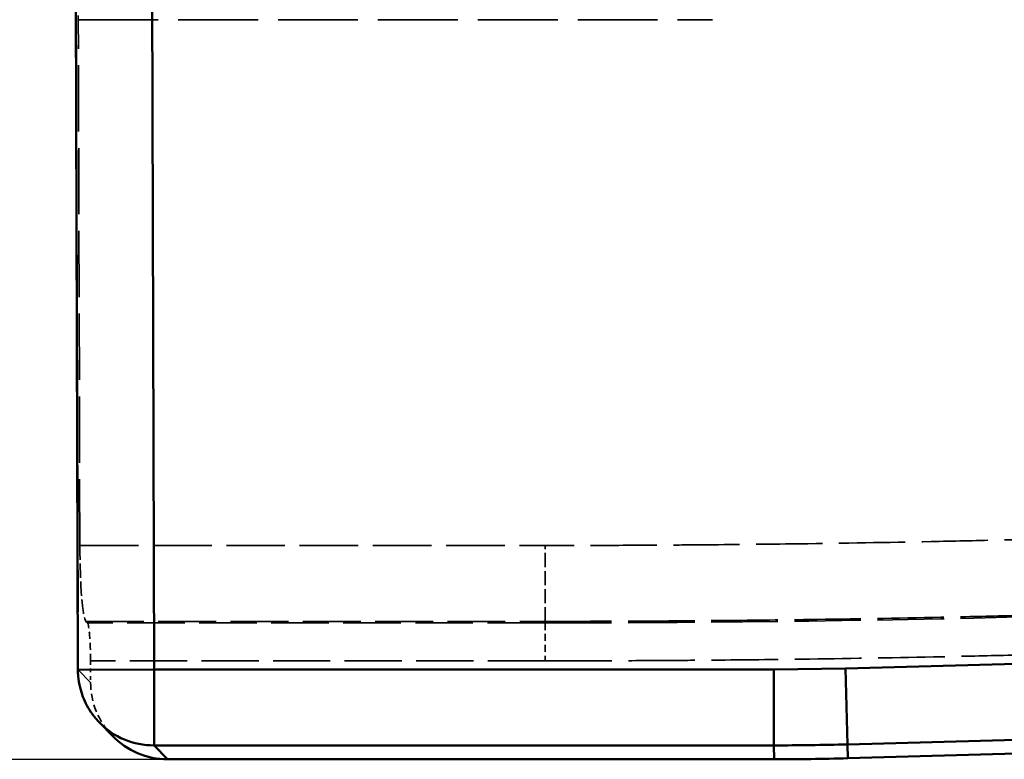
# Model space of a CAD drawing. Header units: millimetres. Extents: x 3367 to 6255, y 2001 to 4216.
# Tile 219 of 256: x 4507 to 4533, y 2772 to 2791. Entities that reach past the tile are written whole.
import ezdxf

# ---------------------------------------------------------------- set-up
doc = ezdxf.new("R2010")
doc.units = ezdxf.units.MM
doc.linetypes.add('DASHED', pattern=[0.2067, 0.1654, -0.0413])
for name, color, linetype, lineweight in [('Sichtbare Kanten(DIN)', 7, 'Continuous', 50), ('Sichtbare tangentiale Kanten(DIN)', 7, 'Continuous', 50), ('Verdeckte Kanten(DIN)', 7, 'DASHED', 35), ('Verdeckte tangentiale Kanten(DIN)', 7, 'DASHED', 35)]:
    doc.layers.add(name, color=color, linetype=linetype, lineweight=lineweight)

msp = doc.modelspace()

# ---------------------------------------------------------------- linework, layer by layer
msp.add_line((4114.51724, 2771.81772), (4510.67718, 2771.81772))
at = {"layer": 'Sichtbare Kanten(DIN)'}
for p, q in [((4508.32253, 2774.16945), (4508.27116, 2791.69271)), ((4895.81024, 2782.03038), (4528.53766, 2771.84452)), ((4509.22761, 2772.432), (4508.88776, 2772.78195)), ((4526.60442, 2771.81772), (4510.67718, 2771.81772))]:
    msp.add_line(p, q, dxfattribs=at)
for centre, major_axis, ratio, start_param, end_param in [((4510.32252, 2774.17531), (-1.43476, -1.39336), 0.99264535, 6.21223527, 6.28318531), ((4510.66237, 2773.82536), (-1.40369, 1.44539), 0.99264535, 1.57079633, 2.37452132), ((4526.59702, 2842.08511), (-0.97411, 70.26069), 0.99619397, 3.12778208, 3.15540323)]:
    msp.add_ellipse(centre, major_axis=major_axis, ratio=ratio, start_param=start_param, end_param=end_param, dxfattribs=at)
msp.add_open_spline([(4508.79334, 2772.88645), (4508.7933, 2772.8865), (4508.79318, 2772.88664), (4508.79282, 2772.88707), (4508.79258, 2772.88735), (4508.79196, 2772.8881), (4508.79155, 2772.88858), (4508.79045, 2772.88989), (4508.78973, 2772.89076), (4508.78768, 2772.89321), (4508.7863, 2772.89486), (4508.78211, 2772.89991), (4508.77922, 2772.90341), (4508.76958, 2772.91517), (4508.76276, 2772.92362), (4508.73741, 2772.95556), (4508.7192, 2772.97958), (4508.64932, 2773.07618), (4508.60182, 2773.15204), (4508.48034, 2773.37857), (4508.41954, 2773.53801), (4508.35583, 2773.79965), (4508.33921, 2773.90023), (4508.32563, 2774.05432), (4508.32307, 2774.10769), (4508.32268, 2774.16351), (4508.32267, 2774.166), (4508.32266, 2774.16874), (4508.32266, 2774.16897), (4508.32266, 2774.16929), (4508.32266, 2774.16937), (4508.32266, 2774.16945)], degree=3, knots=[0, 0, 0, 0, 0.000202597, 0.000202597, 0.000408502, 0.000408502, 0.000672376, 0.000672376, 0.001072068, 0.001072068, 0.001768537, 0.001768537, 0.003166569, 0.003166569, 0.006437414, 0.006437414, 0.015456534, 0.015456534, 0.042205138, 0.042205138, 0.092581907, 0.092581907, 0.122992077, 0.122992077, 0.138990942, 0.138990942, 0.13974036, 0.13974036, 0.13981061, 0.13981061, 0.139835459, 0.139835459, 0.139835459, 0.139835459], dxfattribs=at)
at = {"layer": 'Sichtbare tangentiale Kanten(DIN)'}
for p, q in [((4510.32252, 2774.17531), (4510.27016, 2792.0368)), ((4895.74487, 2784.38707), (4528.47736, 2774.20135)), ((4528.53259, 2772.20973), (4895.80011, 2782.39544)), ((4526.59936, 2774.17531), (4528.47736, 2774.20135)), ((4528.53259, 2772.20973), (4528.47736, 2774.20135)), ((4510.32252, 2774.17531), (4508.32253, 2774.16945)), ((4526.59936, 2774.17531), (4510.32252, 2774.17531)), ((4510.32252, 2772.18293), (4510.32252, 2774.17531)), ((4526.59936, 2774.17531), (4526.59936, 2772.18293)), ((4510.32252, 2772.18293), (4526.59936, 2772.18293)), ((4510.67718, 2771.81772), (4510.32252, 2772.18293)), ((4526.59936, 2772.18293), (4526.60442, 2771.81772)), ((4528.53766, 2771.84452), (4528.53259, 2772.20973))]:
    msp.add_line(p, q, dxfattribs=at)
for centre, major_axis, ratio, start_param, end_param in [((4510.32252, 2774.17531), (-1.43476, -1.39336), 0.99264535, 0, 0.80372499), ((4526.59217, 2842.43506), (-0.9739, 70.24544), 0.99641027, 3.12778208, 3.15540323)]:
    msp.add_ellipse(centre, major_axis=major_axis, ratio=ratio, start_param=start_param, end_param=end_param, dxfattribs=at)
at = {"layer": 'Verdeckte Kanten(DIN)', "ltscale": 10.515055}
msp.add_line((4508.37357, 2777.43035), (4508.33312, 2791.2319), dxfattribs=at)
at = {"layer": 'Verdeckte Kanten(DIN)', "ltscale": 0.354087}
msp.add_line((4508.57327, 2775.39758), (4508.53406, 2775.43796), dxfattribs=at)
at = {"layer": 'Verdeckte Kanten(DIN)', "ltscale": 0.431964}
msp.add_line((4508.65351, 2774.40139), (4508.65518, 2773.83429), dxfattribs=at)
at = {"layer": 'Verdeckte Kanten(DIN)', "ltscale": 2.26407}
msp.add_ellipse((4508.50253, 2791.2319), major_axis=(-0.0059, 2), ratio=0.08470696, start_param=0.08701638, end_param=1.57054625, dxfattribs=at)
at = {"layer": 'Verdeckte Kanten(DIN)', "ltscale": 2.264445}
msp.add_ellipse((4508.54299, 2777.43035), major_axis=(-0.0059, 2), ratio=0.08470696, start_param=1.57054625, end_param=3.05407611, dxfattribs=at)
at = {"layer": 'Verdeckte Kanten(DIN)', "ltscale": 1.132172}
msp.add_ellipse((4508.56881, 2774.40139), major_axis=(-0.00295, 1), ratio=0.08470696, start_param=4.7121389, end_param=6.19566877, dxfattribs=at)
at = {"layer": 'Verdeckte Kanten(DIN)', "ltscale": 1.182687}
msp.add_ellipse((4510.66237, 2773.82536), major_axis=(-1.40369, 1.44539), ratio=0.99264535, start_param=0.79927811, end_param=1.57079633, dxfattribs=at)
at = {"layer": 'Verdeckte Kanten(DIN)'}
msp.add_open_spline([(4508.32266, 2774.16945), (4508.32266, 2774.16946), (4508.32266, 2774.16946), (4508.32266, 2774.16947)], degree=3, dxfattribs=at)
at = {"layer": 'Verdeckte tangentiale Kanten(DIN)', "ltscale": 13.336953}
msp.add_line((4508.27835, 2791.67488), (4508.32966, 2774.16947), dxfattribs=at)
at = {"layer": 'Verdeckte tangentiale Kanten(DIN)', "ltscale": 12.689287}
msp.add_line((4508.33312, 2791.2319), (4524.98851, 2791.2319), dxfattribs=at)
at = {"layer": 'Verdeckte tangentiale Kanten(DIN)', "ltscale": 9.307786}
msp.add_line((4508.37357, 2777.43035), (4520.59059, 2777.43035), dxfattribs=at)
at = {"layer": 'Verdeckte tangentiale Kanten(DIN)', "ltscale": 2.260439}
msp.add_line((4520.59059, 2775.43796), (4520.59059, 2777.43035), dxfattribs=at)
at = {"layer": 'Verdeckte tangentiale Kanten(DIN)', "ltscale": 9.185513}
msp.add_line((4508.53406, 2775.43796), (4520.59059, 2775.43796), dxfattribs=at)
at = {"layer": 'Verdeckte tangentiale Kanten(DIN)', "ltscale": 9.155641}
msp.add_line((4520.59059, 2775.39758), (4508.57327, 2775.39758), dxfattribs=at)
at = {"layer": 'Verdeckte tangentiale Kanten(DIN)', "ltscale": 0.352825}
msp.add_line((4520.59059, 2775.43796), (4520.59059, 2775.39758), dxfattribs=at)
at = {"layer": 'Verdeckte tangentiale Kanten(DIN)', "ltscale": 1.13017}
msp.add_line((4520.59059, 2775.39758), (4520.59059, 2774.40139), dxfattribs=at)
at = {"layer": 'Verdeckte tangentiale Kanten(DIN)', "ltscale": 9.094503}
msp.add_line((4520.59059, 2774.40139), (4508.65351, 2774.40139), dxfattribs=at)
at = {"layer": 'Verdeckte tangentiale Kanten(DIN)', "ltscale": 2.940428}
msp.add_line((4508.32966, 2774.16947), (4508.65518, 2773.83429), dxfattribs=at)
at = {"layer": 'Verdeckte tangentiale Kanten(DIN)', "ltscale": 10.56039}
msp.add_arc((4520.59057, 3275.31919), 499.9216, 270.0000023, 271.5886187, dxfattribs=at)
at = {"layer": 'Verdeckte tangentiale Kanten(DIN)', "ltscale": 1.067396}
msp.add_ellipse((4510.32252, 2774.17531), major_axis=(-1.43476, -1.39336), ratio=0.99264535, start_param=5.51166709, end_param=6.21223527, dxfattribs=at)
at = {"layer": 'Verdeckte tangentiale Kanten(DIN)', "ltscale": 10.517457}
msp.add_open_spline([(4534.39358, 2777.62171), (4534.1061, 2777.61374), (4533.81861, 2777.6058), (4533.53111, 2777.59819), (4533.24362, 2777.59058), (4532.95611, 2777.58331), (4532.6686, 2777.57629), (4532.09358, 2777.56226), (4531.51852, 2777.54926), (4530.94345, 2777.53731), (4529.7933, 2777.51342), (4528.64306, 2777.49373), (4527.49276, 2777.47797), (4526.70992, 2777.46724), (4525.92704, 2777.45832), (4525.14416, 2777.45116), (4524.77669, 2777.4478), (4524.40922, 2777.4448), (4524.04175, 2777.44221), (4523.46656, 2777.43814), (4522.89137, 2777.43505), (4522.31618, 2777.433), (4522.02858, 2777.43198), (4521.74098, 2777.43122), (4521.45339, 2777.43081), (4521.16579, 2777.4304), (4520.87819, 2777.43035), (4520.59059, 2777.43035)], degree=3, knots=[0, 0, 0, 0, 0.86279766, 0.86279766, 0.86279766, 1.72559542, 1.72559542, 1.72559542, 3.45119058, 3.45119058, 3.45119058, 6.90237667, 6.90237667, 6.90237667, 9.25111948, 9.25111948, 9.25111948, 10.35356309, 10.35356309, 10.35356309, 12.07915694, 12.07915694, 12.07915694, 12.94195391, 12.94195391, 12.94195391, 13.80475094, 13.80475094, 13.80475094, 13.80475094], dxfattribs=at)
at = {"layer": 'Verdeckte tangentiale Kanten(DIN)', "ltscale": 10.559538}
msp.add_open_spline([(4520.59059, 2775.43796), (4520.87934, 2775.4381), (4521.16809, 2775.43825), (4521.45684, 2775.43871), (4521.74559, 2775.43917), (4522.03434, 2775.43994), (4522.32309, 2775.44096), (4522.90058, 2775.44299), (4523.47808, 2775.44597), (4524.05556, 2775.44997), (4524.42451, 2775.45252), (4524.79345, 2775.45548), (4525.16238, 2775.45886), (4525.9484, 2775.46604), (4526.7344, 2775.4751), (4527.52037, 2775.48599), (4528.67526, 2775.502), (4529.83009, 2775.522), (4530.98484, 2775.54604), (4531.56222, 2775.55805), (4532.13957, 2775.57108), (4532.7169, 2775.58506), (4533.00557, 2775.59205), (4533.29423, 2775.59928), (4533.58288, 2775.60683), (4533.87153, 2775.61437), (4534.16017, 2775.62223), (4534.44882, 2775.63009)], degree=3, knots=[0, 0, 0, 0, 0.86279697, 0.86279697, 0.86279697, 1.72559392, 1.72559392, 1.72559392, 3.45118774, 3.45118774, 3.45118774, 4.55363146, 4.55363146, 4.55363146, 6.90237442, 6.90237442, 6.90237442, 10.35356163, 10.35356163, 10.35356163, 12.07915668, 12.07915668, 12.07915668, 12.94195402, 12.94195402, 12.94195402, 13.80475094, 13.80475094, 13.80475094, 13.80475094], dxfattribs=at)
at = {"layer": 'Verdeckte tangentiale Kanten(DIN)', "ltscale": 10.581434}
msp.add_open_spline([(4520.59059, 2774.40139), (4520.87994, 2774.40153), (4521.16929, 2774.40168), (4521.45863, 2774.40214), (4521.74798, 2774.4026), (4522.03733, 2774.40338), (4522.32668, 2774.4044), (4522.90537, 2774.40644), (4523.48406, 2774.40943), (4524.06274, 2774.41343), (4524.43252, 2774.41599), (4524.8023, 2774.41896), (4525.17208, 2774.42234), (4525.95965, 2774.42955), (4526.74721, 2774.43861), (4527.53475, 2774.44953), (4528.69204, 2774.46558), (4529.84927, 2774.48561), (4531.00642, 2774.5097), (4531.58499, 2774.52174), (4532.16354, 2774.53479), (4532.74206, 2774.5488), (4533.03133, 2774.5558), (4533.32058, 2774.56305), (4533.60983, 2774.57061), (4533.89908, 2774.57817), (4534.18831, 2774.58604), (4534.47755, 2774.59392)], degree=3, knots=[0, 0, 0, 0, 0.86804596, 0.86804596, 0.86804596, 1.73609186, 1.73609186, 1.73609186, 3.47218356, 3.47218356, 3.47218356, 4.58154736, 4.58154736, 4.58154736, 6.94436568, 6.94436568, 6.94436568, 10.41654748, 10.41654748, 10.41654748, 12.1526405, 12.1526405, 12.1526405, 13.0206872, 13.0206872, 13.0206872, 13.88873379, 13.88873379, 13.88873379, 13.88873379], dxfattribs=at)

doc.saveas('drawing.dxf')
